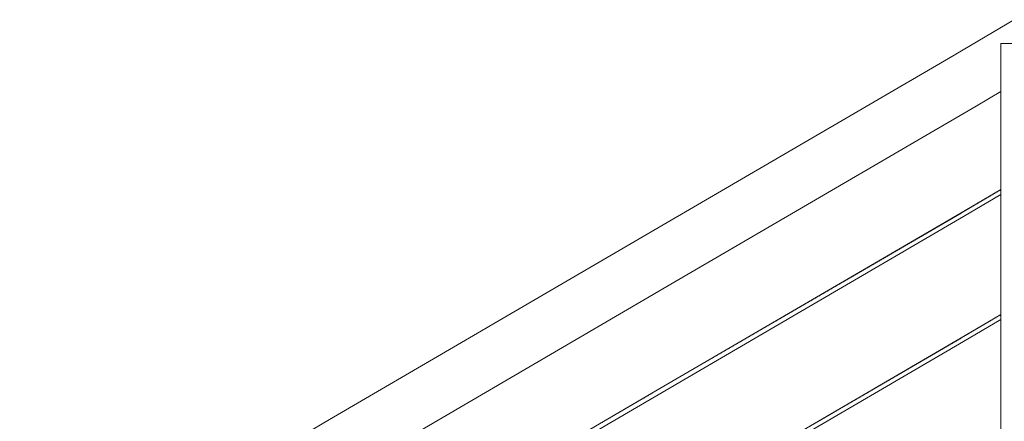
# Model space of a CAD drawing. Header units: millimetres. Extents: x -101298 to -58298, y 45839 to 66839.
# Tile 110 of 124: x -84900 to -84009, y 60317 to 60681. Entities that reach past the tile are written whole.
import ezdxf

# ---------------------------------------------------------------- set-up
doc = ezdxf.new("R2010")
doc.units = ezdxf.units.MM
doc.header["$MEASUREMENT"] = 0
doc.linetypes.add('Wipeout_Contour', pattern=[1000, 0, -1000])
doc.layers.add('Nowe_Konstrukcja - Schody', color=7, linetype='Continuous')
doc.layers.add('Nowe_Konstrukcja - Schody_Nr_pióra__101', color=250, linetype='Continuous', lineweight=13, true_color=0x333333)

msp = doc.modelspace()

# ---------------------------------------------------------------- wipeouts: each hides what was drawn before it
at = {"color": 254, "linetype": 'Wipeout_Contour', "lineweight": 0, "ltscale": 415919.897381}
msp.add_wipeout([(-84899.42, 60152.68), (-84896.57, 60148.07), (-84616.18, 60311.94), (-84618.92, 60316.62)], dxfattribs=at).dxf.layer = 'Nowe_Konstrukcja - Schody'

# ---------------------------------------------------------------- next in the draw order: wipeouts: each hides what was drawn before it
at = {"color": 254, "linetype": 'Wipeout_Contour', "lineweight": 0, "ltscale": 415933.321274}
msp.add_wipeout([(-84619.88, 60318.26), (-84900.42, 60154.3), (-84899.42, 60152.68), (-84618.92, 60316.62)], dxfattribs=at).dxf.layer = 'Nowe_Konstrukcja - Schody'

# ---------------------------------------------------------------- next in the draw order: wipeouts: each hides what was drawn before it
at = {"color": 254, "linetype": 'Wipeout_Contour', "lineweight": 0, "ltscale": 415387.363172}
msp.add_wipeout([(-84618.92, 60316.62), (-84616.18, 60311.94), (-84336.18, 60475.57), (-84338.92, 60480.25)], dxfattribs=at).dxf.layer = 'Nowe_Konstrukcja - Schody'

# ---------------------------------------------------------------- next in the draw order: wipeouts: each hides what was drawn before it
at = {"color": 254, "linetype": 'Wipeout_Contour', "lineweight": 0, "ltscale": 415362.669034}
msp.add_wipeout([(-84616.18, 60311.94), (-84612.09, 60304.93), (-84332.09, 60468.57), (-84336.18, 60475.57)], dxfattribs=at).dxf.layer = 'Nowe_Konstrukcja - Schody'

# ---------------------------------------------------------------- next in the draw order: wipeouts: each hides what was drawn before it
at = {"color": 254, "linetype": 'Wipeout_Contour', "lineweight": 0, "ltscale": 415330.404987}
msp.add_wipeout([(-84612.09, 60304.93), (-84607.26, 60296.67), (-84327.26, 60460.31), (-84332.09, 60468.57)], dxfattribs=at).dxf.layer = 'Nowe_Konstrukcja - Schody'

# ---------------------------------------------------------------- next in the draw order: wipeouts: each hides what was drawn before it
at = {"color": 254, "linetype": 'Wipeout_Contour', "lineweight": 0, "ltscale": 415295.48315}
msp.add_wipeout([(-84607.26, 60296.67), (-84602.44, 60288.41), (-84322.44, 60452.05), (-84327.26, 60460.31)], dxfattribs=at).dxf.layer = 'Nowe_Konstrukcja - Schody'

# ---------------------------------------------------------------- next in the draw order: wipeouts: each hides what was drawn before it
at = {"color": 254, "linetype": 'Wipeout_Contour', "lineweight": 0, "ltscale": 415263.220095}
msp.add_wipeout([(-84322.44, 60452.05), (-84602.44, 60288.41), (-84598.34, 60281.41), (-84318.34, 60445.05)], dxfattribs=at).dxf.layer = 'Nowe_Konstrukcja - Schody'

# ---------------------------------------------------------------- next in the draw order: wipeouts: each hides what was drawn before it
at = {"color": 254, "linetype": 'Wipeout_Contour', "lineweight": 0, "ltscale": 415238.527284}
msp.add_wipeout([(-84318.34, 60445.05), (-84598.34, 60281.41), (-84595.61, 60276.73), (-84315.61, 60440.37)], dxfattribs=at).dxf.layer = 'Nowe_Konstrukcja - Schody'

# ---------------------------------------------------------------- next in the draw order: wipeouts: each hides what was drawn before it
at = {"color": 254, "linetype": 'Wipeout_Contour', "lineweight": 0, "ltscale": 415225.163708}
msp.add_wipeout([(-84315.61, 60440.37), (-84595.61, 60276.73), (-84594.65, 60275.09), (-84314.65, 60438.73)], dxfattribs=at).dxf.layer = 'Nowe_Konstrukcja - Schody'

# ---------------------------------------------------------------- next in the draw order: wipeouts: each hides what was drawn before it
at = {"color": 254, "linetype": 'Wipeout_Contour', "lineweight": 0, "ltscale": 415400.727633}
msp.add_wipeout([(-84339.88, 60481.89), (-84619.88, 60318.26), (-84618.92, 60316.62), (-84338.92, 60480.25)], dxfattribs=at).dxf.layer = 'Nowe_Konstrukcja - Schody'
at = {"color": 254, "linetype": 'Wipeout_Contour', "lineweight": 0, "ltscale": 414242.46935}
msp.add_wipeout([(-84047.98, 60391.83), (-84327.98, 60228.2), (-84327.26, 60226.98), (-84047.26, 60390.61)], dxfattribs=at).dxf.layer = 'Nowe_Konstrukcja - Schody'

# ---------------------------------------------------------------- next in the draw order: linework, layer by layer
at = {"layer": 'Nowe_Konstrukcja - Schody_Nr_pióra__101', "color": 250, "linetype": 'Continuous', "lineweight": 13, "true_color": 0x333333}
msp.add_line((-84900.42, 60154.3), (-84619.88, 60318.26), dxfattribs=at)

# ---------------------------------------------------------------- next in the draw order: wipeouts: each hides what was drawn before it
at = {"color": 254, "linetype": 'Wipeout_Contour', "lineweight": 0, "ltscale": 414858.628421}
msp.add_wipeout([(-84058.92, 60643.89), (-84338.92, 60480.25), (-84336.18, 60475.57), (-84056.18, 60639.21)], dxfattribs=at).dxf.layer = 'Nowe_Konstrukcja - Schody'
at = {"color": 254, "linetype": 'Wipeout_Contour', "lineweight": 0, "ltscale": 414237.304801}
msp.add_wipeout([(-84327.26, 60226.98), (-84326.55, 60225.76), (-84046.55, 60389.39), (-84047.26, 60390.61)], dxfattribs=at).dxf.layer = 'Nowe_Konstrukcja - Schody'

# ---------------------------------------------------------------- next in the draw order: wipeouts: each hides what was drawn before it
at = {"color": 254, "linetype": 'Wipeout_Contour', "lineweight": 0, "ltscale": 414833.902799}
msp.add_wipeout([(-84056.18, 60639.21), (-84336.18, 60475.57), (-84332.09, 60468.57), (-84052.09, 60632.21)], dxfattribs=at).dxf.layer = 'Nowe_Konstrukcja - Schody'
at = {"color": 254, "linetype": 'Wipeout_Contour', "lineweight": 0, "ltscale": 414233.652916}
msp.add_wipeout([(-84326.55, 60225.76), (-84326.25, 60225.25), (-84046.25, 60388.89), (-84046.55, 60389.39)], dxfattribs=at).dxf.layer = 'Nowe_Konstrukcja - Schody'

# ---------------------------------------------------------------- next in the draw order: wipeouts: each hides what was drawn before it
at = {"color": 254, "linetype": 'Wipeout_Contour', "lineweight": 0, "ltscale": 414801.597644}
msp.add_wipeout([(-84052.09, 60632.21), (-84332.09, 60468.57), (-84327.26, 60460.31), (-84047.26, 60623.95)], dxfattribs=at).dxf.layer = 'Nowe_Konstrukcja - Schody'
at = {"color": 254, "linetype": 'Wipeout_Contour', "lineweight": 0, "ltscale": 414246.121215}
msp.add_wipeout([(-84048.27, 60392.34), (-84328.27, 60228.7), (-84327.98, 60228.2), (-84047.98, 60391.83)], dxfattribs=at).dxf.layer = 'Nowe_Konstrukcja - Schody'

# ---------------------------------------------------------------- next in the draw order: wipeouts: each hides what was drawn before it
at = {"color": 254, "linetype": 'Wipeout_Contour', "lineweight": 0, "ltscale": 414766.631276}
msp.add_wipeout([(-84327.26, 60460.31), (-84322.44, 60452.05), (-84042.44, 60615.69), (-84047.26, 60623.95)], dxfattribs=at).dxf.layer = 'Nowe_Konstrukcja - Schody'
at = {"color": 254, "linetype": 'Wipeout_Contour', "lineweight": 0, "ltscale": 415036.576189}
msp.add_wipeout([(-84607.98, 60177.89), (-84607.26, 60176.67), (-84327.26, 60340.31), (-84327.98, 60341.53)], dxfattribs=at).dxf.layer = 'Nowe_Konstrukcja - Schody'

# ---------------------------------------------------------------- next in the draw order: wipeouts: each hides what was drawn before it
at = {"color": 254, "linetype": 'Wipeout_Contour', "lineweight": 0, "ltscale": 414734.327059}
msp.add_wipeout([(-84322.44, 60452.05), (-84318.34, 60445.05), (-84038.34, 60608.68), (-84042.44, 60615.69)], dxfattribs=at).dxf.layer = 'Nowe_Konstrukcja - Schody'
at = {"color": 254, "linetype": 'Wipeout_Contour', "lineweight": 0, "ltscale": 415031.416216}
msp.add_wipeout([(-84607.26, 60176.67), (-84606.55, 60175.45), (-84326.55, 60339.09), (-84327.26, 60340.31)], dxfattribs=at).dxf.layer = 'Nowe_Konstrukcja - Schody'

# ---------------------------------------------------------------- next in the draw order: wipeouts: each hides what was drawn before it
at = {"color": 254, "linetype": 'Wipeout_Contour', "lineweight": 0, "ltscale": 414709.602783}
msp.add_wipeout([(-84318.34, 60445.05), (-84315.61, 60440.37), (-84035.61, 60604), (-84038.34, 60608.68)], dxfattribs=at).dxf.layer = 'Nowe_Konstrukcja - Schody'
at = {"color": 254, "linetype": 'Wipeout_Contour', "lineweight": 0, "ltscale": 415027.76753}
msp.add_wipeout([(-84326.55, 60339.09), (-84606.55, 60175.45), (-84606.25, 60174.95), (-84326.25, 60338.58)], dxfattribs=at).dxf.layer = 'Nowe_Konstrukcja - Schody'

# ---------------------------------------------------------------- next in the draw order: wipeouts: each hides what was drawn before it
at = {"color": 254, "linetype": 'Wipeout_Contour', "lineweight": 0, "ltscale": 414696.222189}
msp.add_wipeout([(-84035.61, 60604), (-84315.61, 60440.37), (-84314.65, 60438.73), (-84034.65, 60602.36)], dxfattribs=at).dxf.layer = 'Nowe_Konstrukcja - Schody'
at = {"color": 254, "linetype": 'Wipeout_Contour', "lineweight": 0, "ltscale": 415040.224849}
msp.add_wipeout([(-84608.27, 60178.4), (-84607.98, 60177.89), (-84327.98, 60341.53), (-84328.27, 60342.04)], dxfattribs=at).dxf.layer = 'Nowe_Konstrukcja - Schody'

# ---------------------------------------------------------------- next in the draw order: wipeouts: each hides what was drawn before it
at = {"color": 254, "linetype": 'Wipeout_Contour', "lineweight": 0, "ltscale": 414872.009911}
msp.add_wipeout([(-84059.88, 60645.53), (-84339.88, 60481.89), (-84338.92, 60480.25), (-84058.92, 60643.89)], dxfattribs=at).dxf.layer = 'Nowe_Konstrukcja - Schody'

# ---------------------------------------------------------------- next in the draw order: linework, layer by layer
at = {"layer": 'Nowe_Konstrukcja - Schody_Nr_pióra__101', "color": 250, "linetype": 'Continuous', "lineweight": 13, "true_color": 0x333333}
msp.add_line((-84619.88, 60318.26), (-84339.88, 60481.89), dxfattribs=at)

# ---------------------------------------------------------------- next in the draw order: wipeouts: each hides what was drawn before it
at = {"color": 254, "linetype": 'Wipeout_Contour', "lineweight": 0, "ltscale": 414538.857777}
msp.add_wipeout([(-84058.92, 60643.89), (-84056.18, 60639.21), (-83996.18, 60674.27), (-83998.92, 60678.95)], dxfattribs=at).dxf.layer = 'Nowe_Konstrukcja - Schody'

# ---------------------------------------------------------------- next in the draw order: wipeouts: each hides what was drawn before it
at = {"color": 254, "linetype": 'Wipeout_Contour', "lineweight": 0, "ltscale": 725374.693938}
msp.add_wipeout([(-83996.18, 60674.27), (-84056.18, 60639.21), (-84052.09, 60632.21), (-84012.26, 60655.48), (-84012.26, 60659.01), (-84006.22, 60659.01), (-83992.09, 60667.27)], dxfattribs=at).dxf.layer = 'Nowe_Konstrukcja - Schody'

# ---------------------------------------------------------------- next in the draw order: wipeouts: each hides what was drawn before it
at = {"color": 254, "linetype": 'Wipeout_Contour', "lineweight": 0, "ltscale": 414502.996947}
msp.add_wipeout([(-84012.26, 60655.48), (-84052.09, 60632.21), (-84047.26, 60623.95), (-84012.26, 60644.4)], dxfattribs=at).dxf.layer = 'Nowe_Konstrukcja - Schody'

# ---------------------------------------------------------------- next in the draw order: wipeouts: each hides what was drawn before it
at = {"color": 254, "linetype": 'Wipeout_Contour', "lineweight": 0, "ltscale": 414472.539738}
msp.add_wipeout([(-84047.26, 60623.95), (-84042.44, 60615.69), (-84012.26, 60633.32), (-84012.26, 60644.4)], dxfattribs=at).dxf.layer = 'Nowe_Konstrukcja - Schody'

# ---------------------------------------------------------------- next in the draw order: wipeouts: each hides what was drawn before it
at = {"color": 254, "linetype": 'Wipeout_Contour', "lineweight": 0, "ltscale": 414552.249597}
msp.add_wipeout([(-83999.88, 60680.6), (-84059.88, 60645.53), (-84058.92, 60643.89), (-83998.92, 60678.95)], dxfattribs=at).dxf.layer = 'Nowe_Konstrukcja - Schody'
at = {"color": 254, "linetype": 'Wipeout_Contour', "lineweight": 0, "ltscale": 414444.393532}
msp.add_wipeout([(-84042.44, 60615.69), (-84038.34, 60608.68), (-84012.26, 60623.93), (-84012.26, 60633.32)], dxfattribs=at).dxf.layer = 'Nowe_Konstrukcja - Schody'

# ---------------------------------------------------------------- next in the draw order: wipeouts: each hides what was drawn before it
at = {"color": 254, "linetype": 'Wipeout_Contour', "lineweight": 0, "ltscale": 414422.83816}
msp.add_wipeout([(-84038.34, 60608.68), (-84035.61, 60604), (-84012.26, 60617.65), (-84012.26, 60623.93)], dxfattribs=at).dxf.layer = 'Nowe_Konstrukcja - Schody'

# ---------------------------------------------------------------- next in the draw order: wipeouts: each hides what was drawn before it
at = {"color": 254, "linetype": 'Wipeout_Contour', "lineweight": 0, "ltscale": 414411.154792}
msp.add_wipeout([(-84012.26, 60617.65), (-84035.61, 60604), (-84034.65, 60602.36), (-84012.26, 60615.44)], dxfattribs=at).dxf.layer = 'Nowe_Konstrukcja - Schody'

# ---------------------------------------------------------------- next in the draw order: wipeouts: each hides what was drawn before it
at = {"color": 254, "linetype": 'Wipeout_Contour', "lineweight": 0, "ltscale": 413318.650132}
msp.add_wipeout([(-84012.26, 59723.95), (-83962.26, 59723.95), (-83962.26, 60659.01), (-84012.26, 60659.01)], dxfattribs=at).dxf.layer = 'Nowe_Konstrukcja - Schody'

# ---------------------------------------------------------------- next in the draw order: linework, layer by layer
at = {"layer": 'Nowe_Konstrukcja - Schody_Nr_pióra__101', "color": 250, "linetype": 'Continuous', "lineweight": 13, "true_color": 0x333333}
for p, q in [((-84059.88, 60645.53), (-83999.88, 60680.6)), ((-84012.26, 60659.01), (-83962.26, 60659.01)), ((-84034.65, 60602.36), (-84012.26, 60615.44))]:
    msp.add_line(p, q, dxfattribs=at)

# ---------------------------------------------------------------- next in the draw order: wipeouts: each hides what was drawn before it
at = {"color": 254, "linetype": 'Wipeout_Contour', "lineweight": 0, "ltscale": 413944.524816}
msp.add_wipeout([(-84047.98, 60391.83), (-84047.26, 60390.61), (-84012.26, 60411.07), (-84012.26, 60412.71)], dxfattribs=at).dxf.layer = 'Nowe_Konstrukcja - Schody'

# ---------------------------------------------------------------- next in the draw order: wipeouts: each hides what was drawn before it
at = {"color": 254, "linetype": 'Wipeout_Contour', "lineweight": 0, "ltscale": 413940.028459}
msp.add_wipeout([(-84047.26, 60390.61), (-84046.55, 60389.39), (-84012.26, 60409.43), (-84012.26, 60411.07)], dxfattribs=at).dxf.layer = 'Nowe_Konstrukcja - Schody'

# ---------------------------------------------------------------- next in the draw order: wipeouts: each hides what was drawn before it
at = {"color": 254, "linetype": 'Wipeout_Contour', "lineweight": 0, "ltscale": 413936.845728}
msp.add_wipeout([(-84046.55, 60389.39), (-84046.25, 60388.89), (-84012.26, 60408.75), (-84012.26, 60409.43)], dxfattribs=at).dxf.layer = 'Nowe_Konstrukcja - Schody'

# ---------------------------------------------------------------- next in the draw order: wipeouts: each hides what was drawn before it
at = {"color": 254, "linetype": 'Wipeout_Contour', "lineweight": 0, "ltscale": 413947.701103}
msp.add_wipeout([(-84048.27, 60392.34), (-84047.98, 60391.83), (-84012.26, 60412.71), (-84012.26, 60413.38)], dxfattribs=at).dxf.layer = 'Nowe_Konstrukcja - Schody'

# ---------------------------------------------------------------- next in the draw order: wipeouts: each hides what was drawn before it
at = {"color": 254, "linetype": 'Wipeout_Contour', "lineweight": 0, "ltscale": 414506.636028}
msp.add_wipeout([(-84047.98, 60505.17), (-84327.98, 60341.53), (-84327.26, 60340.31), (-84047.26, 60503.95)], dxfattribs=at).dxf.layer = 'Nowe_Konstrukcja - Schody'

# ---------------------------------------------------------------- next in the draw order: wipeouts: each hides what was drawn before it
at = {"color": 254, "linetype": 'Wipeout_Contour', "lineweight": 0, "ltscale": 414501.46943}
msp.add_wipeout([(-84327.26, 60340.31), (-84326.55, 60339.09), (-84046.55, 60502.72), (-84047.26, 60503.95)], dxfattribs=at).dxf.layer = 'Nowe_Konstrukcja - Schody'

# ---------------------------------------------------------------- next in the draw order: wipeouts: each hides what was drawn before it
at = {"color": 254, "linetype": 'Wipeout_Contour', "lineweight": 0, "ltscale": 414497.816095}
msp.add_wipeout([(-84326.55, 60339.09), (-84326.25, 60338.58), (-84046.25, 60502.22), (-84046.55, 60502.72)], dxfattribs=at).dxf.layer = 'Nowe_Konstrukcja - Schody'

# ---------------------------------------------------------------- next in the draw order: wipeouts: each hides what was drawn before it
at = {"color": 254, "linetype": 'Wipeout_Contour', "lineweight": 0, "ltscale": 414510.289343}
msp.add_wipeout([(-84048.27, 60505.67), (-84328.27, 60342.04), (-84327.98, 60341.53), (-84047.98, 60505.17)], dxfattribs=at).dxf.layer = 'Nowe_Konstrukcja - Schody'

# ---------------------------------------------------------------- next in the draw order: linework, layer by layer
at = {"layer": 'Nowe_Konstrukcja - Schody_Nr_pióra__101', "color": 250, "linetype": 'Continuous', "lineweight": 13, "true_color": 0x333333}
for p, q in [((-84339.88, 60481.89), (-84059.88, 60645.53)), ((-84594.65, 60275.09), (-84314.65, 60438.73)), ((-84048.27, 60392.34), (-84012.26, 60413.38)), ((-84046.25, 60388.89), (-84012.26, 60408.75)), ((-84328.27, 60228.7), (-84048.27, 60392.34)), ((-84326.25, 60225.25), (-84046.25, 60388.89)), ((-84608.27, 60178.4), (-84328.27, 60342.04)), ((-84606.25, 60174.95), (-84326.25, 60338.58))]:
    msp.add_line(p, q, dxfattribs=at)

# ---------------------------------------------------------------- next in the draw order: wipeouts: each hides what was drawn before it
at = {"color": 254, "linetype": 'Wipeout_Contour', "lineweight": 0, "ltscale": 414209.284574}
msp.add_wipeout([(-84047.98, 60505.17), (-84047.26, 60503.95), (-84012.26, 60524.4), (-84012.26, 60526.04)], dxfattribs=at).dxf.layer = 'Nowe_Konstrukcja - Schody'

# ---------------------------------------------------------------- next in the draw order: wipeouts: each hides what was drawn before it
at = {"color": 254, "linetype": 'Wipeout_Contour', "lineweight": 0, "ltscale": 414204.784831}
msp.add_wipeout([(-84047.26, 60503.95), (-84046.55, 60502.72), (-84012.26, 60522.76), (-84012.26, 60524.4)], dxfattribs=at).dxf.layer = 'Nowe_Konstrukcja - Schody'

# ---------------------------------------------------------------- next in the draw order: wipeouts: each hides what was drawn before it
at = {"color": 254, "linetype": 'Wipeout_Contour', "lineweight": 0, "ltscale": 414201.599714}
msp.add_wipeout([(-84046.55, 60502.72), (-84046.25, 60502.22), (-84012.26, 60522.08), (-84012.26, 60522.76)], dxfattribs=at).dxf.layer = 'Nowe_Konstrukcja - Schody'

# ---------------------------------------------------------------- next in the draw order: wipeouts: each hides what was drawn before it
at = {"color": 254, "linetype": 'Wipeout_Contour', "lineweight": 0, "ltscale": 414212.463276}
msp.add_wipeout([(-84048.27, 60505.67), (-84047.98, 60505.17), (-84012.26, 60526.04), (-84012.26, 60526.72)], dxfattribs=at).dxf.layer = 'Nowe_Konstrukcja - Schody'

# ---------------------------------------------------------------- next in the draw order: linework, layer by layer
at = {"layer": 'Nowe_Konstrukcja - Schody_Nr_pióra__101', "color": 250, "linetype": 'Continuous', "lineweight": 13, "true_color": 0x333333}
for p, q in [((-84012.26, 59723.95), (-84012.26, 60659.01)), ((-84314.65, 60438.73), (-84034.65, 60602.36)), ((-84048.27, 60505.67), (-84012.26, 60526.72)), ((-84046.25, 60502.22), (-84012.26, 60522.08)), ((-84328.27, 60342.04), (-84048.27, 60505.67)), ((-84326.25, 60338.58), (-84046.25, 60502.22))]:
    msp.add_line(p, q, dxfattribs=at)

doc.saveas('drawing.dxf')
